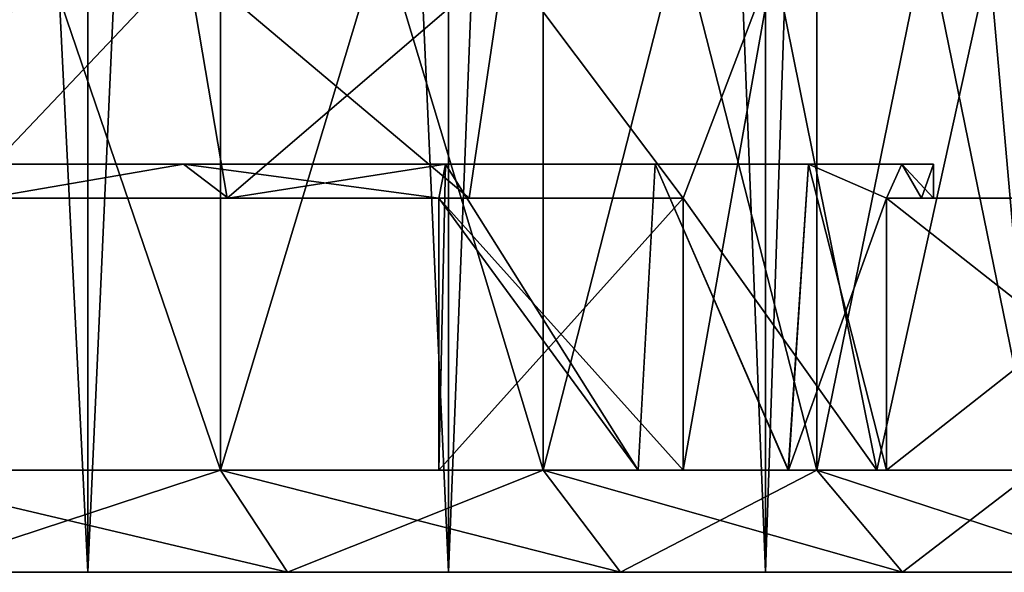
# Model space of a CAD drawing. Header units: metres. Extents: x -23 to 23, y -109 to 23.
# Tile 11 of 256: x 5.57 to 8.46, y -109.46 to -107.83. Entities that reach past the tile are written whole.
import ezdxf

# ---------------------------------------------------------------- set-up
doc = ezdxf.new("R2010")
doc.units = ezdxf.units.M
doc.layers.add('solid_509434', color=7, linetype='CONTINUOUS')
doc.layers.add('solid_509434_01', color=7, linetype='CONTINUOUS')

msp = doc.modelspace()

# ---------------------------------------------------------------- linework, layer by layer
at = {"layer": 'solid_509434'}
for points in [[(-8.157881, -108.258965, 89.570671), (8.25, -108.258965, 90.800003), (-8.25, -108.258965, 90.800003)], [(-8.25, -108.258965, 90.800003), (8.157881, -108.258965, 92.029327), (-8.157881, -108.258965, 92.029327)], [(-8.157881, -108.258965, 92.029327), (7.883519, -108.258965, 93.231461), (-7.883519, -108.258965, 93.231461)], [(-7.883519, -108.258965, 93.231461), (7.432991, -108.258965, 94.379417), (-7.432991, -108.258965, 94.379417)], [(-7.432991, -108.258965, 94.379417), (6.816364, -108.258965, 95.447449), (-6.816364, -108.258965, 95.447449)], [(-6.816364, -108.258965, 95.447449), (6.047467, -108.258965, 96.411598), (-6.047467, -108.258965, 96.411598)]]:
    msp.add_3dface(points, dxfattribs=at)
at = {"layer": 'solid_509434_01'}
for points in [[(4.600316, -109.458969, 99.678932), (5.766434, -109.458969, 98.969872), (4.60065, -85.958969, 99.678856)], [(5.766803, -85.958969, 82.630302), (5.766434, -109.458969, 82.630127), (4.600316, -109.458969, 81.921066)], [(4.60065, -85.958969, 81.92115), (5.766803, -85.958969, 82.630302), (4.600316, -109.458969, 81.921066)], [(5.766434, -109.458969, 98.969872), (5.766803, -85.958969, 98.969696), (4.60065, -85.958969, 99.678856)], [(5.766434, -109.458969, 98.969872), (6.825164, -109.458969, 98.10862), (5.766803, -85.958969, 98.969696)], [(6.825531, -85.958969, 83.491638), (6.825164, -109.458969, 83.491379), (5.766434, -109.458969, 82.630127)], [(5.766803, -85.958969, 82.630302), (6.825531, -85.958969, 83.491638), (5.766434, -109.458969, 82.630127)], [(6.825164, -109.458969, 98.10862), (6.825531, -85.958969, 98.10836), (5.766803, -85.958969, 98.969696)], [(6.825164, -109.458969, 98.10862), (7.756783, -109.458969, 97.111214), (6.825531, -85.958969, 98.10836)], [(7.757113, -85.958969, 84.48912), (7.756783, -109.458969, 84.488785), (6.825164, -109.458969, 83.491379)], [(6.825531, -85.958969, 83.491638), (7.757113, -85.958969, 84.48912), (6.825164, -109.458969, 83.491379)], [(7.756783, -109.458969, 97.111214), (7.757113, -85.958969, 97.110878), (6.825531, -85.958969, 98.10836)], [(7.756783, -109.458969, 97.111214), (8.54393, -109.458969, 95.996208), (7.757113, -85.958969, 97.110878)], [(8.544194, -85.958969, 85.604164), (8.54393, -109.458969, 85.60379), (7.756783, -109.458969, 84.488785)], [(7.757113, -85.958969, 84.48912), (8.544194, -85.958969, 85.604164), (7.756783, -109.458969, 84.488785)], [(8.54393, -109.458969, 95.996208), (8.544194, -85.958969, 95.995842), (7.757113, -85.958969, 97.110878)], [(6.155691, -106.008965, 97.904045), (6.155691, -109.158966, 97.904045), (5.082024, -109.158966, 98.707787)], [(5.082024, -106.008965, 98.707787), (6.155691, -106.008965, 97.904045), (5.082024, -109.158966, 98.707787)], [(6.155691, -109.158966, 83.695953), (6.155691, -106.008965, 83.695953), (5.082024, -106.008965, 82.89222)], [(5.082024, -109.158966, 82.89222), (6.155691, -109.158966, 83.695953), (5.082024, -106.008965, 82.89222)], [(7.104046, -106.008965, 96.955688), (7.104046, -109.158966, 96.955688), (6.155691, -109.158966, 97.904045)], [(6.155691, -106.008965, 97.904045), (7.104046, -106.008965, 96.955688), (6.155691, -109.158966, 97.904045)], [(7.104046, -109.158966, 84.64431), (7.104046, -106.008965, 84.64431), (6.155691, -106.008965, 83.695953)], [(6.155691, -109.158966, 83.695953), (7.104046, -109.158966, 84.64431), (6.155691, -106.008965, 83.695953)], [(7.907783, -106.008965, 95.882027), (7.907783, -109.158966, 95.882027), (7.104046, -109.158966, 96.955688)], [(7.104046, -106.008965, 96.955688), (7.907783, -106.008965, 95.882027), (7.104046, -109.158966, 96.955688)], [(7.907783, -109.158966, 85.717979), (7.907783, -106.008965, 85.717979), (7.104046, -106.008965, 84.64431)], [(7.104046, -109.158966, 84.64431), (7.907783, -109.158966, 85.717979), (7.104046, -106.008965, 84.64431)], [(8.550541, -106.008965, 94.704903), (8.550541, -109.158966, 94.704903), (7.907783, -109.158966, 95.882027)], [(7.907783, -106.008965, 95.882027), (8.550541, -106.008965, 94.704903), (7.907783, -109.158966, 95.882027)], [(8.550541, -109.158966, 86.895096), (8.550541, -106.008965, 86.895096), (7.907783, -106.008965, 85.717979)], [(7.907783, -109.158966, 85.717979), (8.550541, -109.158966, 86.895096), (7.907783, -106.008965, 85.717979)], [(5.393505, -108.358971, 83.285172), (5.000825, -107.658966, 83.018341), (6.05723, -107.658966, 83.809143)], [(5.393505, -108.358971, 98.314827), (6.05723, -107.658966, 97.790855), (5.000825, -107.658966, 98.581657)], [(6.17561, -108.358971, 83.913467), (5.393505, -108.358971, 83.285172), (6.05723, -107.658966, 83.809143)], [(5.393505, -108.358971, 98.314827), (6.17561, -108.358971, 97.686531), (6.05723, -107.658966, 97.790855)], [(6.17561, -108.358971, 83.913467), (6.05723, -107.658966, 83.809143), (6.990495, -107.658966, 84.742386)], [(6.886533, -108.358971, 96.975609), (6.990495, -107.658966, 96.85762), (6.05723, -107.658966, 97.790855)], [(6.17561, -108.358971, 97.686531), (6.886533, -108.358971, 96.975609), (6.05723, -107.658966, 97.790855)], [(6.886533, -108.358971, 84.62439), (6.17561, -108.358971, 83.913467), (6.990495, -107.658966, 84.742386)], [(6.886533, -108.358971, 84.62439), (6.990495, -107.658966, 84.742386), (7.514825, -108.358971, 85.406494)], [(6.886533, -108.358971, 96.975609), (7.514825, -108.358971, 96.193504), (6.990495, -107.658966, 96.85762)], [(7.514825, -108.358971, 85.406494), (6.990495, -107.658966, 84.742386), (7.781513, -107.658966, 85.799042)], [(7.514825, -108.358971, 96.193504), (7.781513, -107.658966, 95.800957), (6.990495, -107.658966, 96.85762)], [(7.514825, -108.358971, 96.193504), (8.083693, -109.158966, 95.296249), (7.781513, -107.658966, 95.800957)], [(7.781513, -107.658966, 85.799042), (8.083627, -109.158966, 86.303627), (7.514825, -109.158966, 85.406494)], [(7.514825, -108.358971, 85.406494), (7.781513, -107.658966, 85.799042), (7.514825, -109.158966, 85.406494)], [(7.781513, -107.658966, 95.800957), (8.083693, -109.158966, 95.296249), (8.414106, -107.658966, 94.642448)], [(8.414106, -107.658966, 86.957558), (8.083627, -109.158966, 86.303627), (7.781513, -107.658966, 85.799042)], [(8.414106, -107.658966, 86.957558), (8.545807, -109.158966, 87.260025), (8.083627, -109.158966, 86.303627)], [(8.414106, -107.658966, 94.642448), (8.083693, -109.158966, 95.296249), (8.545907, -109.158966, 94.339729)], [(8.414106, -107.658966, 94.642448), (8.545907, -109.158966, 94.339729), (8.875355, -107.658966, 93.405754)], [(8.875355, -107.658966, 88.194252), (8.545807, -109.158966, 87.260025), (8.414106, -107.658966, 86.957558)], [(-8.25, -108.258965, 90.800003), (8.25, -108.258965, 90.800003), (8.157881, -108.258965, 92.029327)], [(-8.157881, -108.258965, 89.570671), (8.157881, -108.258965, 89.570671), (8.25, -108.258965, 90.800003)], [(-8.157881, -108.258965, 92.029327), (8.157881, -108.258965, 92.029327), (7.883519, -108.258965, 93.231461)], [(-8.157881, -108.258965, 89.570671), (-7.883519, -108.258965, 88.368538), (8.157881, -108.258965, 89.570671)], [(-7.883519, -108.258965, 93.231461), (7.883519, -108.258965, 93.231461), (7.432991, -108.258965, 94.379417)], [(-7.883519, -108.258965, 88.368538), (7.883519, -108.258965, 88.368538), (8.157881, -108.258965, 89.570671)], [(-7.883519, -108.258965, 88.368538), (-7.432991, -108.258965, 87.220581), (7.883519, -108.258965, 88.368538)], [(-7.432991, -108.258965, 94.379417), (7.432991, -108.258965, 94.379417), (6.816364, -108.258965, 95.447449)], [(-7.432991, -108.258965, 87.220581), (7.432991, -108.258965, 87.220581), (7.883519, -108.258965, 88.368538)], [(-7.432991, -108.258965, 87.220581), (-6.816364, -108.258965, 86.15255), (7.432991, -108.258965, 87.220581)], [(-6.816364, -108.258965, 95.447449), (6.816364, -108.258965, 95.447449), (6.047467, -108.258965, 96.411598)], [(-6.816364, -108.258965, 86.15255), (6.816364, -108.258965, 86.15255), (7.432991, -108.258965, 87.220581)], [(-6.816364, -108.258965, 86.15255), (-6.047467, -108.258965, 85.1884), (6.816364, -108.258965, 86.15255)], [(-6.047467, -108.258965, 96.411598), (6.047467, -108.258965, 96.411598), (5.143571, -108.258965, 97.250267)], [(-6.047467, -108.258965, 85.1884), (6.047467, -108.258965, 85.1884), (6.816364, -108.258965, 86.15255)], [(-6.047467, -108.258965, 85.1884), (-5.143571, -108.258965, 84.349731), (6.047467, -108.258965, 85.1884)], [(-5.143571, -108.258965, 84.349731), (5.143571, -108.258965, 84.349731), (6.047467, -108.258965, 85.1884)], [(5.467058, -108.358971, 96.978462), (5.143571, -108.258965, 97.250267), (6.047467, -108.258965, 96.411598)], [(5.467058, -108.358971, 84.621536), (6.047467, -108.258965, 85.1884), (5.143571, -108.258965, 84.349731)], [(6.178464, -108.358971, 96.267059), (5.467058, -108.358971, 96.978462), (6.047467, -108.258965, 96.411598)], [(5.467058, -108.358971, 84.621536), (6.178464, -108.358971, 85.332939), (6.047467, -108.258965, 85.1884)], [(6.178464, -108.358971, 96.267059), (6.047467, -108.258965, 96.411598), (6.816364, -108.258965, 95.447449)], [(6.797057, -108.358971, 86.12426), (6.816364, -108.258965, 86.15255), (6.047467, -108.258965, 85.1884)], [(6.178464, -108.358971, 85.332939), (6.797057, -108.358971, 86.12426), (6.047467, -108.258965, 85.1884)], [(6.797057, -108.358971, 95.475739), (6.178464, -108.358971, 96.267059), (6.816364, -108.258965, 95.447449)], [(6.816364, -108.258965, 95.447449), (7.382745, -109.158966, 94.482025), (6.797057, -109.158966, 95.475739)], [(6.797057, -108.358971, 95.475739), (6.816364, -108.258965, 95.447449), (6.797057, -109.158966, 95.475739)], [(6.797057, -108.358971, 86.12426), (7.382527, -109.158966, 87.117546), (6.816364, -108.258965, 86.15255)], [(6.816364, -108.258965, 95.447449), (7.432991, -108.258965, 94.379417), (7.382745, -109.158966, 94.482025)], [(6.816364, -108.258965, 86.15255), (7.382527, -109.158966, 87.117546), (7.432991, -108.258965, 87.220581)], [(7.432991, -108.258965, 87.220581), (7.382527, -109.158966, 87.117546), (7.823954, -109.158966, 88.183128)], [(7.432991, -108.258965, 94.379417), (7.824106, -109.158966, 93.416405), (7.382745, -109.158966, 94.482025)], [(7.432991, -108.258965, 94.379417), (7.883519, -108.258965, 93.231461), (7.824106, -109.158966, 93.416405)], [(7.432991, -108.258965, 87.220581), (7.823954, -109.158966, 88.183128), (7.883519, -108.258965, 88.368538)], [(7.883519, -108.258965, 88.368538), (7.823954, -109.158966, 88.183128), (8.112491, -109.158966, 89.300003)], [(7.883519, -108.258965, 93.231461), (8.112491, -108.358971, 92.300003), (7.824106, -109.158966, 93.416405)], [(8.112491, -108.358971, 89.300003), (7.883519, -108.258965, 88.368538), (8.112491, -109.158966, 89.300003)], [(7.883519, -108.258965, 93.231461), (8.157881, -108.258965, 92.029327), (8.112491, -108.358971, 92.300003)], [(8.112491, -108.358971, 89.300003), (8.157881, -108.258965, 89.570671), (7.883519, -108.258965, 88.368538)], [(8.157881, -108.258965, 92.029327), (8.21553, -108.358971, 91.553337), (8.112491, -108.358971, 92.300003)], [(8.112491, -108.358971, 89.300003), (8.21553, -108.358971, 90.046661), (8.157881, -108.258965, 89.570671)], [(8.157881, -108.258965, 92.029327), (8.25, -108.258965, 90.800003), (8.21553, -108.358971, 91.553337)], [(8.157881, -108.258965, 89.570671), (8.25, -108.358971, 90.800003), (8.25, -108.258965, 90.800003)], [(8.21553, -108.358971, 90.046661), (8.25, -108.358971, 90.800003), (8.157881, -108.258965, 89.570671)], [(8.25, -108.258965, 90.800003), (8.25, -108.358971, 90.800003), (8.21553, -108.358971, 91.553337)], [(6.17561, -108.358971, 83.913467), (5.467058, -108.358971, 84.621536), (4.675737, -108.358971, 84.002945)], [(6.17561, -108.358971, 83.913467), (4.675737, -108.358971, 84.002945), (5.393505, -108.358971, 83.285172)], [(5.393505, -108.358971, 98.314827), (5.467058, -108.358971, 96.978462), (6.17561, -108.358971, 97.686531)], [(6.17561, -108.358971, 97.686531), (5.467058, -108.358971, 96.978462), (6.178464, -108.358971, 96.267059)], [(6.886533, -108.358971, 84.62439), (6.178464, -108.358971, 85.332939), (5.467058, -108.358971, 84.621536)], [(6.886533, -108.358971, 84.62439), (5.467058, -108.358971, 84.621536), (6.17561, -108.358971, 83.913467)], [(6.17561, -108.358971, 97.686531), (6.178464, -108.358971, 96.267059), (6.886533, -108.358971, 96.975609)], [(6.886533, -108.358971, 96.975609), (6.178464, -108.358971, 96.267059), (6.797057, -108.358971, 95.475739)], [(7.514825, -108.358971, 85.406494), (6.797057, -108.358971, 86.12426), (6.178464, -108.358971, 85.332939)], [(6.886533, -108.358971, 84.62439), (7.514825, -108.358971, 85.406494), (6.178464, -108.358971, 85.332939)], [(6.797057, -108.358971, 95.475739), (6.797057, -109.158966, 95.475739), (7.514825, -109.158966, 96.193504)], [(7.514825, -108.358971, 96.193504), (6.797057, -108.358971, 95.475739), (7.514825, -109.158966, 96.193504)], [(7.514825, -108.358971, 85.406494), (7.514825, -109.158966, 85.406494), (6.797057, -109.158966, 86.12426)], [(6.797057, -108.358971, 86.12426), (6.797057, -109.158966, 86.12426), (7.382527, -109.158966, 87.117546)], [(7.514825, -108.358971, 85.406494), (6.797057, -109.158966, 86.12426), (6.797057, -108.358971, 86.12426)], [(6.886533, -108.358971, 96.975609), (6.797057, -108.358971, 95.475739), (7.514825, -108.358971, 96.193504)], [(7.514825, -108.358971, 96.193504), (7.514825, -109.158966, 96.193504), (8.083693, -109.158966, 95.296249)], [(8.112491, -108.358971, 92.300003), (8.112491, -109.158966, 92.300003), (7.824106, -109.158966, 93.416405)], [(9.127568, -108.358971, 92.300003), (9.127568, -109.158966, 92.300003), (8.112491, -109.158966, 92.300003)], [(9.127568, -108.358971, 92.300003), (8.112491, -109.158966, 92.300003), (8.112491, -108.358971, 92.300003)], [(8.112491, -108.358971, 89.300003), (8.112491, -109.158966, 89.300003), (9.127568, -109.158966, 89.300003)], [(9.127568, -108.358971, 89.300003), (8.112491, -108.358971, 89.300003), (9.127568, -109.158966, 89.300003)], [(9.127568, -108.358971, 92.300003), (8.112491, -108.358971, 92.300003), (8.21553, -108.358971, 91.553337)], [(9.219327, -108.358971, 90.047348), (8.21553, -108.358971, 90.046661), (8.112491, -108.358971, 89.300003)], [(9.219327, -108.358971, 90.047348), (8.112491, -108.358971, 89.300003), (9.127568, -108.358971, 89.300003)], [(9.219327, -108.358971, 91.55265), (8.21553, -108.358971, 91.553337), (8.25, -108.358971, 90.800003)], [(9.219327, -108.358971, 91.55265), (9.127568, -108.358971, 92.300003), (8.21553, -108.358971, 91.553337)], [(8.21553, -108.358971, 90.046661), (9.25, -108.358971, 90.800003), (8.25, -108.358971, 90.800003)], [(9.219327, -108.358971, 90.047348), (9.25, -108.358971, 90.800003), (8.21553, -108.358971, 90.046661)], [(9.219327, -108.358971, 91.55265), (8.25, -108.358971, 90.800003), (9.25, -108.358971, 90.800003)], [(5.244485, -109.458969, 98.959846), (5.082024, -109.158966, 98.707787), (6.155691, -109.158966, 97.904045)], [(5.082024, -109.158966, 82.89222), (5.244485, -109.458969, 82.640152), (6.352167, -109.458969, 83.469421)], [(5.082024, -109.158966, 82.89222), (6.352167, -109.458969, 83.469421), (6.155691, -109.158966, 83.695953)], [(5.244485, -109.458969, 98.959846), (6.155691, -109.158966, 97.904045), (6.352167, -109.458969, 98.130577)], [(6.352167, -109.458969, 98.130577), (6.155691, -109.158966, 97.904045), (7.104046, -109.158966, 96.955688)], [(6.155691, -109.158966, 83.695953), (6.352167, -109.458969, 83.469421), (7.330575, -109.458969, 84.44783)], [(6.155691, -109.158966, 83.695953), (7.330575, -109.458969, 84.44783), (7.104046, -109.158966, 84.64431)], [(6.352167, -109.458969, 98.130577), (7.104046, -109.158966, 96.955688), (7.330575, -109.458969, 97.152168)], [(8.083693, -109.158966, 95.296249), (6.797057, -109.158966, 95.475739), (7.382745, -109.158966, 94.482025)], [(8.083693, -109.158966, 95.296249), (7.514825, -109.158966, 96.193504), (6.797057, -109.158966, 95.475739)], [(8.083627, -109.158966, 86.303627), (6.797057, -109.158966, 86.12426), (7.514825, -109.158966, 85.406494)], [(8.083627, -109.158966, 86.303627), (7.382527, -109.158966, 87.117546), (6.797057, -109.158966, 86.12426)], [(7.330575, -109.458969, 97.152168), (7.104046, -109.158966, 96.955688), (7.907783, -109.158966, 95.882027)], [(7.104046, -109.158966, 84.64431), (7.330575, -109.458969, 84.44783), (8.159845, -109.458969, 85.555511)], [(7.104046, -109.158966, 84.64431), (8.159845, -109.458969, 85.555511), (7.907783, -109.158966, 85.717979)], [(7.330575, -109.458969, 97.152168), (7.907783, -109.158966, 95.882027), (8.159845, -109.458969, 96.044487)], [(8.545807, -109.158966, 87.260025), (7.823954, -109.158966, 88.183128), (7.382527, -109.158966, 87.117546)], [(8.083627, -109.158966, 86.303627), (8.545807, -109.158966, 87.260025), (7.382527, -109.158966, 87.117546)], [(8.545907, -109.158966, 94.339729), (7.382745, -109.158966, 94.482025), (7.824106, -109.158966, 93.416405)], [(8.545907, -109.158966, 94.339729), (8.083693, -109.158966, 95.296249), (7.382745, -109.158966, 94.482025)], [(9.127568, -109.158966, 89.300003), (8.112491, -109.158966, 89.300003), (7.823954, -109.158966, 88.183128)], [(8.895281, -109.158966, 88.262985), (9.127568, -109.158966, 89.300003), (7.823954, -109.158966, 88.183128)], [(8.545807, -109.158966, 87.260025), (8.895281, -109.158966, 88.262985), (7.823954, -109.158966, 88.183128)], [(8.895422, -109.158966, 93.336494), (7.824106, -109.158966, 93.416405), (8.112491, -109.158966, 92.300003)], [(8.895422, -109.158966, 93.336494), (8.545907, -109.158966, 94.339729), (7.824106, -109.158966, 93.416405)], [(8.159845, -109.458969, 96.044487), (7.907783, -109.158966, 95.882027), (8.550541, -109.158966, 94.704903)], [(7.907783, -109.158966, 85.717979), (8.159845, -109.458969, 85.555511), (8.823116, -109.458969, 86.769997)], [(7.907783, -109.158966, 85.717979), (8.823116, -109.458969, 86.769997), (8.550541, -109.158966, 86.895096)], [(8.895422, -109.158966, 93.336494), (8.112491, -109.158966, 92.300003), (9.127568, -109.158966, 92.300003)], [(8.159845, -109.458969, 96.044487), (8.550541, -109.158966, 94.704903), (8.823116, -109.458969, 94.830002)], [(4.030004, -109.458969, 99.623116), (5.766434, -109.458969, 98.969872), (4.600316, -109.458969, 99.678932)], [(4.030004, -109.458969, 99.623116), (5.244485, -109.458969, 98.959846), (5.766434, -109.458969, 98.969872)], [(5.766434, -109.458969, 82.630127), (5.244485, -109.458969, 82.640152), (4.030004, -109.458969, 81.976883)], [(4.600316, -109.458969, 81.921066), (5.766434, -109.458969, 82.630127), (4.030004, -109.458969, 81.976883)], [(5.244485, -109.458969, 98.959846), (6.352167, -109.458969, 98.130577), (5.766434, -109.458969, 98.969872)], [(6.825164, -109.458969, 83.491379), (6.352167, -109.458969, 83.469421), (5.244485, -109.458969, 82.640152)], [(5.766434, -109.458969, 82.630127), (6.825164, -109.458969, 83.491379), (5.244485, -109.458969, 82.640152)], [(6.352167, -109.458969, 98.130577), (6.825164, -109.458969, 98.10862), (5.766434, -109.458969, 98.969872)], [(6.352167, -109.458969, 98.130577), (7.330575, -109.458969, 97.152168), (6.825164, -109.458969, 98.10862)], [(6.825164, -109.458969, 83.491379), (7.330575, -109.458969, 84.44783), (6.352167, -109.458969, 83.469421)], [(7.330575, -109.458969, 97.152168), (7.756783, -109.458969, 97.111214), (6.825164, -109.458969, 98.10862)], [(6.825164, -109.458969, 83.491379), (7.756783, -109.458969, 84.488785), (7.330575, -109.458969, 84.44783)], [(7.330575, -109.458969, 97.152168), (8.159845, -109.458969, 96.044487), (7.756783, -109.458969, 97.111214)], [(7.756783, -109.458969, 84.488785), (8.159845, -109.458969, 85.555511), (7.330575, -109.458969, 84.44783)], [(8.159845, -109.458969, 96.044487), (8.54393, -109.458969, 95.996208), (7.756783, -109.458969, 97.111214)], [(7.756783, -109.458969, 84.488785), (8.54393, -109.458969, 85.60379), (8.159845, -109.458969, 85.555511)], [(8.159845, -109.458969, 96.044487), (8.823116, -109.458969, 94.830002), (8.54393, -109.458969, 95.996208)], [(8.54393, -109.458969, 85.60379), (8.823116, -109.458969, 86.769997), (8.159845, -109.458969, 85.555511)]]:
    msp.add_3dface(points, dxfattribs=at)

doc.saveas('drawing.dxf')
